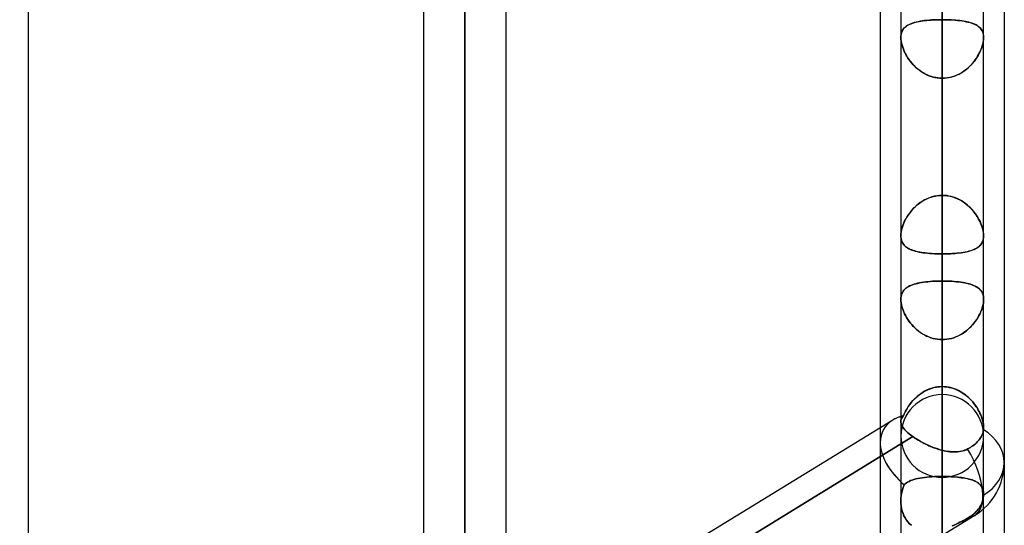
# Model space of a CAD drawing. Header units: millimetres. Extents: x -81 to 97, y -215 to 215.
# Tile 15 of 74: x 26 to 44, y -107 to -97. Entities that reach past the tile are written whole.
import ezdxf

# ---------------------------------------------------------------- set-up
doc = ezdxf.new("R2010")
doc.units = ezdxf.units.MM
doc.layers.add('MAIN-1', color=7, linetype='Continuous')
doc.layers.add('MAIN-2', color=7, linetype='Continuous')

msp = doc.modelspace()

# ---------------------------------------------------------------- linework, layer by layer
at = {"layer": 'MAIN-1'}
for p, q in [((26.019, -115.406), (26.019, 0)), ((33.294, 0), (33.294, -110.045)), ((34.819, -110.012), (34.819, 0)), ((42.094, 0), (42.094, -104.652)), ((43.619, -104.762), (43.619, 0)), ((34.056, -110.578), (34.056, 0)), ((42.856, -105.183), (42.856, 0)), ((44, -54.941), (44, -105.408)), ((41.713, -55.311), (41.713, -104.767)), ((43.619, -101.229), (43.619, -101.23)), ((43.619, -101.23), (43.619, -101.232)), ((43.619, -101.232), (43.619, -101.233)), ((43.619, -101.233), (43.619, -101.234)), ((43.619, -101.234), (43.619, -101.235)), ((43.619, -101.235), (43.619, -101.236)), ((41.944, -104.625), (34.819, -108.991)), ((42.095, -104.669), (42.094, -104.648)), ((42.099, -104.689), (42.095, -104.669)), ((42.106, -104.711), (42.099, -104.689)), ((42.117, -104.733), (42.106, -104.711)), ((42.131, -104.755), (42.117, -104.733)), ((42.148, -104.779), (42.131, -104.755)), ((42.168, -104.803), (42.148, -104.779)), ((42.191, -104.828), (42.168, -104.803)), ((42.218, -104.853), (42.191, -104.828)), ((42.248, -104.879), (42.218, -104.853)), ((42.28, -104.904), (42.248, -104.879)), ((43.602, -104.869), (43.594, -104.891)), ((43.608, -104.847), (43.602, -104.869)), ((43.613, -104.825), (43.608, -104.847)), ((43.616, -104.803), (43.613, -104.825)), ((43.617, -104.797), (43.616, -104.803)), ((43.618, -104.79), (43.617, -104.797)), ((43.619, -104.776), (43.618, -104.783)), ((43.618, -104.783), (43.618, -104.79)), ((43.619, -104.762), (43.619, -104.769)), ((43.619, -104.769), (43.619, -104.776)), ((42.315, -104.93), (34.819, -109.523)), ((42.315, -104.93), (42.28, -104.904)), ((42.347, -104.952), (42.315, -104.93)), ((42.381, -104.974), (42.347, -104.952)), ((42.416, -104.996), (42.381, -104.974)), ((42.452, -105.017), (42.416, -104.996)), ((42.49, -105.038), (42.452, -105.017)), ((42.528, -105.058), (42.49, -105.038)), ((42.567, -105.077), (42.528, -105.058)), ((43.483, -105.049), (43.463, -105.067)), ((43.502, -105.03), (43.483, -105.049)), ((43.519, -105.011), (43.502, -105.03)), ((43.535, -104.991), (43.519, -105.011)), ((43.55, -104.972), (43.535, -104.991)), ((43.562, -104.953), (43.55, -104.972)), ((43.574, -104.933), (43.562, -104.953)), ((43.584, -104.912), (43.574, -104.933)), ((43.594, -104.891), (43.584, -104.912)), ((42.607, -105.096), (42.567, -105.077)), ((42.648, -105.113), (42.607, -105.096)), ((42.689, -105.13), (42.648, -105.113)), ((42.731, -105.145), (42.689, -105.13)), ((42.773, -105.159), (42.731, -105.145)), ((42.814, -105.172), (42.773, -105.159)), ((42.856, -105.183), (42.814, -105.172)), ((42.889, -105.191), (42.856, -105.183)), ((42.922, -105.198), (42.889, -105.191)), ((42.955, -105.204), (42.922, -105.198)), ((42.988, -105.208), (42.955, -105.204)), ((43.02, -105.211), (42.988, -105.208)), ((43.053, -105.213), (43.02, -105.211)), ((43.085, -105.214), (43.053, -105.213)), ((43.117, -105.212), (43.085, -105.214)), ((43.148, -105.21), (43.117, -105.212)), ((43.179, -105.206), (43.148, -105.21)), ((43.209, -105.2), (43.179, -105.206)), ((43.239, -105.192), (43.209, -105.2)), ((43.268, -105.183), (43.239, -105.192)), ((43.297, -105.172), (43.268, -105.183)), ((43.325, -105.159), (43.297, -105.172)), ((43.351, -105.145), (43.325, -105.159)), ((43.375, -105.13), (43.351, -105.145)), ((43.398, -105.116), (43.375, -105.13)), ((43.42, -105.101), (43.398, -105.116)), ((43.442, -105.084), (43.42, -105.101)), ((43.463, -105.067), (43.442, -105.084)), ((44, -105.408), (44, -110.26)), ((43.619, -109.642), (43.619, -106.26)), ((43.454, -106.383), (25.854, -117.166))]:
    msp.add_line(p, q, dxfattribs=at)
msp.add_arc((42.856, -105.408), 1.144, 301.4949, 0, dxfattribs=at)
for major_axis, ratio, start_param, end_param in [((-1.084, 0.607), 0.598803, -0.517481, -0.325672), ((-1.144, 0), 0.707107, 3.141593, 3.985451), ((-1.084, 0.607), 0.598803, 0.323517, 0.331177), ((0.598, -0.975), 0.463048, 0, 1.542331)]:
    msp.add_ellipse((42.856, -105.408), major_axis=major_axis, ratio=ratio, start_param=start_param, end_param=end_param, dxfattribs=at)
at = {"layer": 'MAIN-2'}
for p, q in [((34.056, 0), (34.056, -109.539)), ((34.056, 0), (34.056, -110.578)), ((42.856, 0), (42.856, -104.011)), ((42.856, 0), (42.856, -105.183)), ((34.056, -109.539), (34.056, 0)), ((42.856, -104.011), (42.856, 0)), ((42.856, -104.157), (42.856, -76.814)), ((42.856, -77.894), (42.856, -105.683)), ((42.856, -116.052), (42.856, -85.233)), ((42.856, -86.312), (42.856, -117.578)), ((42.856, -100.488), (42.856, -93.154)), ((42.856, -93.154), (42.856, -100.488)), ((42.856, -127.948), (42.856, -93.65)), ((42.856, -94.729), (42.856, -129.472)), ((42.856, -94.729), (42.856, -102.066)), ((42.856, -102.066), (42.856, -94.729)), ((42.856, -104.011), (42.856, -96.675)), ((42.856, -96.675), (42.856, -104.011)), ((42.572, -97.266), (42.61, -97.262)), ((42.62, -97.262), (42.576, -97.266)), ((42.61, -97.262), (42.65, -97.259)), ((42.666, -97.258), (42.62, -97.262)), ((42.65, -97.259), (42.69, -97.257)), ((42.713, -97.256), (42.666, -97.258)), ((42.69, -97.257), (42.731, -97.255)), ((42.76, -97.254), (42.713, -97.256)), ((42.731, -97.255), (42.772, -97.254)), ((42.808, -97.253), (42.76, -97.254)), ((42.772, -97.254), (42.814, -97.253)), ((42.856, -97.253), (42.808, -97.253)), ((42.814, -97.253), (42.856, -97.253)), ((42.856, -97.253), (42.904, -97.253)), ((42.856, -100.488), (42.856, -97.253)), ((42.899, -97.253), (42.856, -97.253)), ((42.856, -97.253), (42.856, -100.488)), ((42.94, -97.254), (42.899, -97.253)), ((42.904, -97.253), (42.952, -97.254)), ((42.982, -97.255), (42.94, -97.254)), ((42.952, -97.254), (43, -97.256)), ((43.023, -97.257), (42.982, -97.255)), ((43, -97.256), (43.046, -97.258)), ((43.063, -97.259), (43.023, -97.257)), ((43.046, -97.258), (43.092, -97.262)), ((43.102, -97.262), (43.063, -97.259)), ((43.092, -97.262), (43.137, -97.266)), ((43.141, -97.266), (43.102, -97.262)), ((42.128, -97.444), (42.116, -97.467)), ((42.119, -97.46), (42.13, -97.44)), ((42.143, -97.422), (42.128, -97.444)), ((42.13, -97.44), (42.143, -97.422)), ((42.16, -97.402), (42.143, -97.422)), ((42.143, -97.422), (42.157, -97.405)), ((42.157, -97.405), (42.174, -97.389)), ((42.179, -97.385), (42.16, -97.402)), ((42.174, -97.389), (42.192, -97.375)), ((42.2, -97.368), (42.179, -97.385)), ((42.192, -97.375), (42.211, -97.361)), ((42.224, -97.354), (42.2, -97.368)), ((42.211, -97.361), (42.233, -97.349)), ((42.25, -97.34), (42.224, -97.354)), ((42.233, -97.349), (42.256, -97.337)), ((42.278, -97.328), (42.25, -97.34)), ((42.256, -97.337), (42.281, -97.327)), ((42.308, -97.317), (42.278, -97.328)), ((42.281, -97.327), (42.307, -97.317)), ((42.307, -97.317), (42.335, -97.308)), ((42.341, -97.306), (42.308, -97.317)), ((42.335, -97.308), (42.365, -97.3)), ((42.375, -97.297), (42.341, -97.306)), ((42.365, -97.3), (42.396, -97.293)), ((42.412, -97.289), (42.375, -97.297)), ((42.396, -97.293), (42.429, -97.286)), ((42.451, -97.282), (42.412, -97.289)), ((42.429, -97.286), (42.463, -97.28)), ((42.491, -97.276), (42.451, -97.282)), ((42.463, -97.28), (42.498, -97.275)), ((42.532, -97.27), (42.491, -97.276)), ((42.498, -97.275), (42.534, -97.27)), ((42.576, -97.266), (42.532, -97.27)), ((42.534, -97.27), (42.572, -97.266)), ((43.137, -97.266), (43.18, -97.27)), ((43.178, -97.27), (43.141, -97.266)), ((43.215, -97.275), (43.178, -97.27)), ((43.18, -97.27), (43.222, -97.276)), ((43.25, -97.28), (43.215, -97.275)), ((43.222, -97.276), (43.262, -97.282)), ((43.284, -97.286), (43.25, -97.28)), ((43.262, -97.282), (43.3, -97.289)), ((43.316, -97.293), (43.284, -97.286)), ((43.3, -97.289), (43.337, -97.297)), ((43.347, -97.3), (43.316, -97.293)), ((43.337, -97.297), (43.372, -97.306)), ((43.377, -97.308), (43.347, -97.3)), ((43.372, -97.306), (43.404, -97.317)), ((43.405, -97.317), (43.377, -97.308)), ((43.404, -97.317), (43.434, -97.328)), ((43.432, -97.327), (43.405, -97.317)), ((43.457, -97.337), (43.432, -97.327)), ((43.434, -97.328), (43.463, -97.34)), ((43.48, -97.349), (43.457, -97.337)), ((43.463, -97.34), (43.488, -97.354)), ((43.501, -97.361), (43.48, -97.349)), ((43.488, -97.354), (43.512, -97.368)), ((43.521, -97.375), (43.501, -97.361)), ((43.512, -97.368), (43.533, -97.385)), ((43.539, -97.389), (43.521, -97.375)), ((43.533, -97.385), (43.553, -97.402)), ((43.555, -97.405), (43.539, -97.389)), ((43.553, -97.402), (43.57, -97.422)), ((43.57, -97.422), (43.555, -97.405)), ((43.57, -97.422), (43.584, -97.444)), ((43.582, -97.44), (43.57, -97.422)), ((43.593, -97.46), (43.582, -97.44)), ((43.584, -97.444), (43.597, -97.467)), ((42.095, -97.551), (42.094, -97.582)), ((42.094, -97.582), (42.095, -97.555)), ((42.095, -97.61), (42.094, -97.582)), ((42.094, -97.582), (42.095, -97.615)), ((42.099, -97.521), (42.095, -97.551)), ((42.095, -97.555), (42.098, -97.529)), ((42.098, -97.64), (42.095, -97.61)), ((42.095, -97.615), (42.099, -97.649)), ((42.098, -97.529), (42.103, -97.505)), ((42.106, -97.493), (42.099, -97.521)), ((42.103, -97.505), (42.11, -97.482)), ((42.116, -97.467), (42.106, -97.493)), ((42.11, -97.482), (42.119, -97.46)), ((43.602, -97.482), (43.593, -97.46)), ((43.597, -97.467), (43.606, -97.493)), ((43.61, -97.505), (43.602, -97.482)), ((43.606, -97.493), (43.613, -97.521)), ((43.615, -97.529), (43.61, -97.505)), ((43.613, -97.521), (43.617, -97.551)), ((43.617, -97.615), (43.613, -97.649)), ((43.618, -97.555), (43.615, -97.529)), ((43.615, -97.64), (43.618, -97.61)), ((43.617, -97.551), (43.619, -97.582)), ((43.619, -97.582), (43.617, -97.615)), ((43.619, -97.582), (43.618, -97.555)), ((43.618, -97.61), (43.619, -97.582)), ((42.103, -97.67), (42.098, -97.64)), ((42.099, -97.649), (42.106, -97.685)), ((42.109, -97.701), (42.103, -97.67)), ((42.106, -97.685), (42.115, -97.722)), ((42.118, -97.733), (42.109, -97.701)), ((42.115, -97.722), (42.127, -97.759)), ((42.129, -97.765), (42.118, -97.733)), ((42.127, -97.759), (42.141, -97.797)), ((42.141, -97.798), (42.129, -97.765)), ((42.141, -97.797), (42.157, -97.835)), ((42.155, -97.83), (42.141, -97.798)), ((43.572, -97.797), (43.556, -97.835)), ((43.558, -97.83), (43.572, -97.798)), ((43.586, -97.759), (43.572, -97.797)), ((43.572, -97.798), (43.584, -97.765)), ((43.584, -97.765), (43.594, -97.733)), ((43.598, -97.722), (43.586, -97.759)), ((43.594, -97.733), (43.603, -97.701)), ((43.607, -97.685), (43.598, -97.722)), ((43.603, -97.701), (43.61, -97.67)), ((43.613, -97.649), (43.607, -97.685)), ((43.61, -97.67), (43.615, -97.64)), ((42.17, -97.863), (42.155, -97.83)), ((42.157, -97.835), (42.175, -97.873)), ((42.187, -97.895), (42.17, -97.863)), ((42.175, -97.873), (42.196, -97.911)), ((42.205, -97.927), (42.187, -97.895)), ((42.196, -97.911), (42.218, -97.948)), ((42.225, -97.959), (42.205, -97.927)), ((42.218, -97.948), (42.243, -97.984)), ((42.247, -97.99), (42.225, -97.959)), ((42.243, -97.984), (42.27, -98.02)), ((43.469, -97.984), (43.443, -98.02)), ((43.465, -97.99), (43.487, -97.959)), ((43.494, -97.948), (43.469, -97.984)), ((43.487, -97.959), (43.507, -97.927)), ((43.517, -97.911), (43.494, -97.948)), ((43.507, -97.927), (43.526, -97.895)), ((43.537, -97.873), (43.517, -97.911)), ((43.526, -97.895), (43.543, -97.863)), ((43.556, -97.835), (43.537, -97.873)), ((43.543, -97.863), (43.558, -97.83)), ((42.27, -98.021), (42.247, -97.99)), ((42.27, -98.02), (42.298, -98.055)), ((42.295, -98.051), (42.27, -98.021)), ((42.321, -98.081), (42.295, -98.051)), ((42.298, -98.055), (42.328, -98.088)), ((42.349, -98.109), (42.321, -98.081)), ((42.328, -98.088), (42.36, -98.12)), ((42.378, -98.137), (42.349, -98.109)), ((42.36, -98.12), (42.394, -98.151)), ((42.409, -98.163), (42.378, -98.137)), ((42.394, -98.151), (42.429, -98.179)), ((42.441, -98.188), (42.409, -98.163)), ((43.272, -98.188), (43.303, -98.163)), ((43.319, -98.151), (43.283, -98.179)), ((43.303, -98.163), (43.334, -98.137)), ((43.352, -98.12), (43.319, -98.151)), ((43.334, -98.137), (43.363, -98.109)), ((43.384, -98.088), (43.352, -98.12)), ((43.363, -98.109), (43.391, -98.081)), ((43.415, -98.055), (43.384, -98.088)), ((43.391, -98.081), (43.417, -98.051)), ((43.443, -98.02), (43.415, -98.055)), ((43.417, -98.051), (43.442, -98.021)), ((43.442, -98.021), (43.465, -97.99)), ((42.429, -98.179), (42.466, -98.206)), ((42.474, -98.211), (42.441, -98.188)), ((42.466, -98.206), (42.505, -98.231)), ((42.509, -98.233), (42.474, -98.211)), ((42.505, -98.231), (42.545, -98.253)), ((42.544, -98.253), (42.509, -98.233)), ((42.581, -98.271), (42.544, -98.253)), ((42.545, -98.253), (42.587, -98.273)), ((42.618, -98.286), (42.581, -98.271)), ((42.587, -98.273), (42.629, -98.291)), ((42.657, -98.3), (42.618, -98.286)), ((42.629, -98.291), (42.673, -98.305)), ((42.696, -98.311), (42.657, -98.3)), ((42.673, -98.305), (42.718, -98.316)), ((42.735, -98.32), (42.696, -98.311)), ((42.718, -98.316), (42.764, -98.325)), ((42.775, -98.326), (42.735, -98.32)), ((42.764, -98.325), (42.81, -98.33)), ((42.816, -98.33), (42.775, -98.326)), ((42.81, -98.33), (42.856, -98.331)), ((42.856, -98.331), (42.816, -98.33)), ((42.903, -98.33), (42.856, -98.331)), ((42.856, -98.331), (42.897, -98.33)), ((42.856, -98.331), (42.856, -101.566)), ((42.856, -101.566), (42.856, -98.331)), ((42.856, -98.331), (42.856, -105.665)), ((42.856, -105.665), (42.856, -98.331)), ((42.897, -98.33), (42.937, -98.326)), ((42.949, -98.325), (42.903, -98.33)), ((42.937, -98.326), (42.977, -98.32)), ((42.994, -98.316), (42.949, -98.325)), ((42.977, -98.32), (43.017, -98.311)), ((43.039, -98.305), (42.994, -98.316)), ((43.017, -98.311), (43.056, -98.3)), ((43.083, -98.291), (43.039, -98.305)), ((43.056, -98.3), (43.094, -98.286)), ((43.126, -98.273), (43.083, -98.291)), ((43.094, -98.286), (43.132, -98.271)), ((43.167, -98.253), (43.126, -98.273)), ((43.132, -98.271), (43.169, -98.253)), ((43.208, -98.231), (43.167, -98.253)), ((43.169, -98.253), (43.204, -98.233)), ((43.204, -98.233), (43.238, -98.211)), ((43.246, -98.206), (43.208, -98.231)), ((43.238, -98.211), (43.272, -98.188)), ((43.283, -98.179), (43.246, -98.206)), ((42.61, -100.535), (42.65, -100.521)), ((42.666, -100.516), (42.62, -100.531)), ((42.65, -100.521), (42.69, -100.509)), ((42.713, -100.504), (42.666, -100.516)), ((42.69, -100.509), (42.731, -100.5)), ((42.76, -100.495), (42.713, -100.504)), ((42.731, -100.5), (42.772, -100.493)), ((42.808, -100.49), (42.76, -100.495)), ((42.772, -100.493), (42.814, -100.489)), ((42.856, -100.488), (42.808, -100.49)), ((42.814, -100.489), (42.856, -100.488)), ((42.899, -100.489), (42.856, -100.488)), ((42.856, -100.488), (42.904, -100.49)), ((42.94, -100.493), (42.899, -100.489)), ((42.904, -100.49), (42.952, -100.495)), ((42.982, -100.5), (42.94, -100.493)), ((42.952, -100.495), (43, -100.504)), ((43.023, -100.509), (42.982, -100.5)), ((43, -100.504), (43.046, -100.516)), ((43.063, -100.521), (43.023, -100.509)), ((43.046, -100.516), (43.092, -100.531)), ((43.102, -100.535), (43.063, -100.521)), ((42.335, -100.72), (42.365, -100.692)), ((42.375, -100.682), (42.341, -100.715)), ((42.365, -100.692), (42.396, -100.664)), ((42.412, -100.651), (42.375, -100.682)), ((42.396, -100.664), (42.429, -100.638)), ((42.451, -100.622), (42.412, -100.651)), ((42.429, -100.638), (42.463, -100.614)), ((42.491, -100.596), (42.451, -100.622)), ((42.463, -100.614), (42.498, -100.591)), ((42.532, -100.571), (42.491, -100.596)), ((42.498, -100.591), (42.534, -100.571)), ((42.576, -100.55), (42.532, -100.571)), ((42.534, -100.571), (42.572, -100.552)), ((42.572, -100.552), (42.61, -100.535)), ((42.62, -100.531), (42.576, -100.55)), ((43.092, -100.531), (43.137, -100.55)), ((43.141, -100.552), (43.102, -100.535)), ((43.137, -100.55), (43.18, -100.571)), ((43.178, -100.571), (43.141, -100.552)), ((43.215, -100.591), (43.178, -100.571)), ((43.18, -100.571), (43.222, -100.596)), ((43.25, -100.614), (43.215, -100.591)), ((43.222, -100.596), (43.262, -100.622)), ((43.284, -100.638), (43.25, -100.614)), ((43.262, -100.622), (43.3, -100.651)), ((43.316, -100.664), (43.284, -100.638)), ((43.3, -100.651), (43.337, -100.682)), ((43.347, -100.692), (43.316, -100.664)), ((43.337, -100.682), (43.372, -100.715)), ((43.377, -100.72), (43.347, -100.692)), ((42.192, -100.911), (42.211, -100.878)), ((42.224, -100.858), (42.2, -100.896)), ((42.211, -100.878), (42.233, -100.845)), ((42.25, -100.821), (42.224, -100.858)), ((42.233, -100.845), (42.256, -100.813)), ((42.278, -100.785), (42.25, -100.821)), ((42.256, -100.813), (42.281, -100.781)), ((42.308, -100.749), (42.278, -100.785)), ((42.281, -100.781), (42.307, -100.75)), ((42.307, -100.75), (42.335, -100.72)), ((42.341, -100.715), (42.308, -100.749)), ((43.372, -100.715), (43.404, -100.749)), ((43.405, -100.75), (43.377, -100.72)), ((43.404, -100.749), (43.434, -100.785)), ((43.432, -100.781), (43.405, -100.75)), ((43.457, -100.813), (43.432, -100.781)), ((43.434, -100.785), (43.463, -100.821)), ((43.48, -100.845), (43.457, -100.813)), ((43.463, -100.821), (43.488, -100.858)), ((43.501, -100.878), (43.48, -100.845)), ((43.488, -100.858), (43.512, -100.896)), ((43.521, -100.911), (43.501, -100.878)), ((42.128, -101.049), (42.116, -101.087)), ((42.119, -101.076), (42.13, -101.043)), ((42.143, -101.01), (42.128, -101.049)), ((42.13, -101.043), (42.143, -101.01)), ((42.16, -100.972), (42.143, -101.01)), ((42.143, -101.01), (42.157, -100.977)), ((42.157, -100.977), (42.174, -100.944)), ((42.179, -100.934), (42.16, -100.972)), ((42.174, -100.944), (42.192, -100.911)), ((42.2, -100.896), (42.179, -100.934)), ((43.512, -100.896), (43.533, -100.934)), ((43.539, -100.944), (43.521, -100.911)), ((43.533, -100.934), (43.553, -100.972)), ((43.555, -100.977), (43.539, -100.944)), ((43.553, -100.972), (43.57, -101.01)), ((43.57, -101.01), (43.555, -100.977)), ((43.582, -101.043), (43.57, -101.01)), ((43.57, -101.01), (43.584, -101.049)), ((43.593, -101.076), (43.582, -101.043)), ((43.584, -101.049), (43.597, -101.087)), ((42.095, -101.196), (42.094, -101.229)), ((42.094, -101.229), (42.095, -101.201)), ((42.094, -101.229), (42.095, -101.26)), ((42.095, -101.256), (42.094, -101.229)), ((42.099, -101.161), (42.095, -101.196)), ((42.095, -101.201), (42.098, -101.171)), ((42.098, -101.171), (42.103, -101.14)), ((42.106, -101.124), (42.099, -101.161)), ((42.103, -101.14), (42.11, -101.108)), ((42.116, -101.087), (42.106, -101.124)), ((42.11, -101.108), (42.119, -101.076)), ((43.602, -101.108), (43.593, -101.076)), ((43.597, -101.087), (43.606, -101.124)), ((43.61, -101.14), (43.602, -101.108)), ((43.606, -101.124), (43.613, -101.161)), ((43.615, -101.171), (43.61, -101.14)), ((43.613, -101.161), (43.617, -101.196)), ((43.618, -101.201), (43.615, -101.171)), ((43.617, -101.196), (43.619, -101.229)), ((43.619, -101.236), (43.617, -101.267)), ((43.619, -101.229), (43.618, -101.201)), ((43.618, -101.256), (43.619, -101.229)), ((42.098, -101.282), (42.095, -101.256)), ((42.095, -101.26), (42.099, -101.29)), ((42.103, -101.306), (42.098, -101.282)), ((42.099, -101.29), (42.106, -101.317)), ((42.109, -101.329), (42.103, -101.306)), ((42.106, -101.317), (42.115, -101.343)), ((42.118, -101.35), (42.109, -101.329)), ((42.115, -101.343), (42.127, -101.366)), ((42.129, -101.37), (42.118, -101.35)), ((42.127, -101.366), (42.141, -101.388)), ((42.141, -101.388), (42.129, -101.37)), ((42.141, -101.388), (42.157, -101.408)), ((42.155, -101.405), (42.141, -101.388)), ((42.17, -101.421), (42.155, -101.405)), ((42.157, -101.408), (42.175, -101.426)), ((42.187, -101.436), (42.17, -101.421)), ((42.175, -101.426), (42.196, -101.443)), ((42.205, -101.449), (42.187, -101.436)), ((43.507, -101.449), (43.526, -101.436)), ((43.534, -101.429), (43.513, -101.445)), ((43.526, -101.436), (43.543, -101.421)), ((43.553, -101.411), (43.534, -101.429)), ((43.543, -101.421), (43.558, -101.405)), ((43.569, -101.392), (43.553, -101.411)), ((43.558, -101.405), (43.572, -101.388)), ((43.584, -101.37), (43.569, -101.392)), ((43.572, -101.388), (43.584, -101.37)), ((43.596, -101.347), (43.584, -101.37)), ((43.584, -101.37), (43.594, -101.35)), ((43.594, -101.35), (43.603, -101.329)), ((43.605, -101.323), (43.596, -101.347)), ((43.603, -101.329), (43.61, -101.306)), ((43.612, -101.296), (43.605, -101.323)), ((43.61, -101.306), (43.615, -101.282)), ((43.617, -101.267), (43.612, -101.296)), ((43.615, -101.282), (43.618, -101.256)), ((42.196, -101.443), (42.218, -101.458)), ((42.225, -101.462), (42.205, -101.449)), ((42.218, -101.458), (42.243, -101.472)), ((42.247, -101.474), (42.225, -101.462)), ((42.243, -101.472), (42.27, -101.484)), ((42.27, -101.484), (42.247, -101.474)), ((42.27, -101.484), (42.298, -101.496)), ((42.295, -101.494), (42.27, -101.484)), ((42.321, -101.504), (42.295, -101.494)), ((42.298, -101.496), (42.328, -101.506)), ((42.349, -101.512), (42.321, -101.504)), ((42.328, -101.506), (42.36, -101.515)), ((42.378, -101.52), (42.349, -101.512)), ((42.36, -101.515), (42.394, -101.524)), ((42.409, -101.527), (42.378, -101.52)), ((42.394, -101.524), (42.429, -101.531)), ((42.441, -101.534), (42.409, -101.527)), ((42.429, -101.531), (42.466, -101.538)), ((42.474, -101.539), (42.441, -101.534)), ((42.466, -101.538), (42.505, -101.544)), ((42.509, -101.545), (42.474, -101.539)), ((42.505, -101.544), (42.545, -101.549)), ((42.544, -101.549), (42.509, -101.545)), ((42.581, -101.553), (42.544, -101.549)), ((42.545, -101.549), (42.587, -101.554)), ((42.618, -101.557), (42.581, -101.553)), ((42.587, -101.554), (42.629, -101.558)), ((42.657, -101.56), (42.618, -101.557)), ((42.629, -101.558), (42.673, -101.561)), ((42.696, -101.562), (42.657, -101.56)), ((42.673, -101.561), (42.718, -101.563)), ((42.735, -101.564), (42.696, -101.562)), ((42.718, -101.563), (42.764, -101.565)), ((42.775, -101.565), (42.735, -101.564)), ((42.764, -101.565), (42.81, -101.566)), ((42.816, -101.566), (42.775, -101.565)), ((42.81, -101.566), (42.856, -101.566)), ((42.856, -101.566), (42.816, -101.566)), ((42.856, -101.566), (42.897, -101.566)), ((42.902, -101.566), (42.856, -101.566)), ((42.856, -108.9), (42.856, -101.566)), ((42.856, -101.566), (42.856, -108.9)), ((42.897, -101.566), (42.937, -101.565)), ((42.948, -101.565), (42.902, -101.566)), ((42.937, -101.565), (42.977, -101.564)), ((42.993, -101.563), (42.948, -101.565)), ((42.977, -101.564), (43.017, -101.562)), ((43.038, -101.561), (42.993, -101.563)), ((43.017, -101.562), (43.056, -101.56)), ((43.081, -101.558), (43.038, -101.561)), ((43.056, -101.56), (43.094, -101.557)), ((43.124, -101.554), (43.081, -101.558)), ((43.094, -101.557), (43.132, -101.553)), ((43.165, -101.55), (43.124, -101.554)), ((43.132, -101.553), (43.169, -101.549)), ((43.205, -101.545), (43.165, -101.55)), ((43.169, -101.549), (43.204, -101.545)), ((43.204, -101.545), (43.238, -101.539)), ((43.243, -101.539), (43.205, -101.545)), ((43.238, -101.539), (43.272, -101.534)), ((43.28, -101.532), (43.243, -101.539)), ((43.272, -101.534), (43.303, -101.527)), ((43.315, -101.525), (43.28, -101.532)), ((43.303, -101.527), (43.334, -101.52)), ((43.349, -101.516), (43.315, -101.525)), ((43.334, -101.52), (43.363, -101.512)), ((43.381, -101.507), (43.349, -101.516)), ((43.363, -101.512), (43.391, -101.504)), ((43.411, -101.497), (43.381, -101.507)), ((43.391, -101.504), (43.417, -101.494)), ((43.439, -101.486), (43.411, -101.497)), ((43.417, -101.494), (43.442, -101.484)), ((43.466, -101.473), (43.439, -101.486)), ((43.442, -101.484), (43.465, -101.474)), ((43.465, -101.474), (43.487, -101.462)), ((43.491, -101.46), (43.466, -101.473)), ((43.487, -101.462), (43.507, -101.449)), ((43.513, -101.445), (43.491, -101.46)), ((42.228, -102.171), (42.252, -102.158)), ((42.254, -102.157), (42.229, -102.17)), ((42.252, -102.158), (42.278, -102.146)), ((42.28, -102.145), (42.254, -102.157)), ((42.278, -102.146), (42.306, -102.135)), ((42.308, -102.134), (42.28, -102.145)), ((42.306, -102.135), (42.336, -102.125)), ((42.338, -102.124), (42.308, -102.134)), ((42.336, -102.125), (42.368, -102.116)), ((42.37, -102.115), (42.338, -102.124)), ((42.368, -102.116), (42.402, -102.108)), ((42.403, -102.107), (42.37, -102.115)), ((42.402, -102.108), (42.437, -102.1)), ((42.438, -102.1), (42.403, -102.107)), ((42.437, -102.1), (42.473, -102.093)), ((42.475, -102.093), (42.438, -102.1)), ((42.473, -102.093), (42.511, -102.088)), ((42.513, -102.087), (42.475, -102.093)), ((42.511, -102.088), (42.551, -102.082)), ((42.553, -102.082), (42.513, -102.087)), ((42.551, -102.082), (42.592, -102.078)), ((42.594, -102.078), (42.553, -102.082)), ((42.592, -102.078), (42.634, -102.074)), ((42.636, -102.074), (42.594, -102.078)), ((42.634, -102.074), (42.677, -102.071)), ((42.679, -102.071), (42.636, -102.074)), ((42.677, -102.071), (42.721, -102.069)), ((42.722, -102.069), (42.679, -102.071)), ((42.721, -102.069), (42.766, -102.067)), ((42.766, -102.067), (42.722, -102.069)), ((42.766, -102.067), (42.811, -102.066)), ((42.811, -102.066), (42.766, -102.067)), ((42.811, -102.066), (42.856, -102.066)), ((42.856, -102.066), (42.811, -102.066)), ((42.902, -102.066), (42.856, -102.066)), ((42.856, -102.066), (42.901, -102.066)), ((42.856, -139.843), (42.856, -102.066)), ((42.901, -102.066), (42.946, -102.067)), ((42.947, -102.067), (42.902, -102.066)), ((42.946, -102.067), (42.99, -102.069)), ((42.991, -102.069), (42.947, -102.067)), ((42.99, -102.069), (43.034, -102.071)), ((43.035, -102.071), (42.991, -102.069)), ((43.034, -102.071), (43.077, -102.074)), ((43.078, -102.074), (43.035, -102.071)), ((43.077, -102.074), (43.119, -102.078)), ((43.12, -102.078), (43.078, -102.074)), ((43.119, -102.078), (43.16, -102.082)), ((43.161, -102.082), (43.12, -102.078)), ((43.16, -102.082), (43.199, -102.087)), ((43.201, -102.088), (43.161, -102.082)), ((43.199, -102.087), (43.237, -102.093)), ((43.239, -102.093), (43.201, -102.088)), ((43.237, -102.093), (43.274, -102.1)), ((43.276, -102.1), (43.239, -102.093)), ((43.274, -102.1), (43.309, -102.107)), ((43.311, -102.108), (43.276, -102.1)), ((43.309, -102.107), (43.343, -102.115)), ((43.344, -102.116), (43.311, -102.108)), ((43.343, -102.115), (43.375, -102.124)), ((43.376, -102.125), (43.344, -102.116)), ((43.375, -102.124), (43.405, -102.134)), ((43.406, -102.135), (43.376, -102.125)), ((43.405, -102.134), (43.433, -102.145)), ((43.434, -102.146), (43.406, -102.135)), ((43.433, -102.145), (43.459, -102.157)), ((43.461, -102.158), (43.434, -102.146)), ((43.459, -102.157), (43.483, -102.17)), ((43.485, -102.171), (43.461, -102.158)), ((42.098, -102.349), (42.104, -102.322)), ((42.105, -102.321), (42.099, -102.348)), ((42.104, -102.322), (42.113, -102.298)), ((42.113, -102.297), (42.105, -102.321)), ((42.124, -102.274), (42.113, -102.297)), ((42.113, -102.298), (42.123, -102.275)), ((42.123, -102.275), (42.136, -102.254)), ((42.136, -102.253), (42.124, -102.274)), ((42.151, -102.233), (42.136, -102.253)), ((42.136, -102.254), (42.15, -102.235)), ((42.15, -102.235), (42.167, -102.217)), ((42.168, -102.215), (42.151, -102.233)), ((42.167, -102.217), (42.185, -102.2)), ((42.187, -102.199), (42.168, -102.215)), ((42.185, -102.2), (42.205, -102.185)), ((42.207, -102.184), (42.187, -102.199)), ((42.205, -102.185), (42.228, -102.171)), ((42.229, -102.17), (42.207, -102.184)), ((43.483, -102.17), (43.506, -102.184)), ((43.507, -102.185), (43.485, -102.171)), ((43.506, -102.184), (43.526, -102.199)), ((43.528, -102.2), (43.507, -102.185)), ((43.526, -102.199), (43.545, -102.215)), ((43.546, -102.217), (43.528, -102.2)), ((43.545, -102.215), (43.561, -102.233)), ((43.562, -102.235), (43.546, -102.217)), ((43.561, -102.233), (43.576, -102.253)), ((43.577, -102.254), (43.562, -102.235)), ((43.576, -102.253), (43.589, -102.274)), ((43.589, -102.275), (43.577, -102.254)), ((43.589, -102.274), (43.599, -102.297)), ((43.6, -102.298), (43.589, -102.275)), ((43.599, -102.297), (43.608, -102.321)), ((43.608, -102.322), (43.6, -102.298)), ((43.608, -102.321), (43.614, -102.348)), ((43.614, -102.349), (43.608, -102.322)), ((42.094, -102.406), (42.095, -102.376)), ((42.095, -102.376), (42.094, -102.406)), ((42.095, -102.435), (42.094, -102.406)), ((42.094, -102.406), (42.095, -102.436)), ((42.099, -102.348), (42.095, -102.376)), ((42.095, -102.376), (42.098, -102.349)), ((42.098, -102.466), (42.095, -102.435)), ((42.095, -102.436), (42.098, -102.467)), ((42.104, -102.499), (42.098, -102.466)), ((42.098, -102.467), (42.104, -102.5)), ((42.112, -102.532), (42.104, -102.499)), ((42.104, -102.5), (42.112, -102.534)), ((43.608, -102.5), (43.6, -102.534)), ((43.601, -102.532), (43.609, -102.499)), ((43.614, -102.467), (43.608, -102.5)), ((43.609, -102.499), (43.614, -102.466)), ((43.614, -102.348), (43.618, -102.376)), ((43.618, -102.376), (43.614, -102.349)), ((43.614, -102.466), (43.618, -102.435)), ((43.618, -102.436), (43.614, -102.467)), ((43.619, -102.406), (43.618, -102.376)), ((43.618, -102.376), (43.619, -102.406)), ((43.618, -102.435), (43.619, -102.406)), ((43.619, -102.406), (43.618, -102.436)), ((42.121, -102.566), (42.112, -102.532)), ((42.112, -102.534), (42.122, -102.569)), ((42.133, -102.6), (42.121, -102.566)), ((42.122, -102.569), (42.134, -102.603)), ((42.147, -102.634), (42.133, -102.6)), ((42.134, -102.603), (42.149, -102.638)), ((42.163, -102.669), (42.147, -102.634)), ((42.149, -102.638), (42.165, -102.673)), ((42.18, -102.703), (42.163, -102.669)), ((42.165, -102.673), (42.183, -102.708)), ((42.199, -102.737), (42.18, -102.703)), ((43.513, -102.737), (43.532, -102.703)), ((43.548, -102.673), (43.53, -102.708)), ((43.532, -102.703), (43.55, -102.669)), ((43.564, -102.638), (43.548, -102.673)), ((43.55, -102.669), (43.566, -102.634)), ((43.578, -102.603), (43.564, -102.638)), ((43.566, -102.634), (43.579, -102.6)), ((43.59, -102.569), (43.578, -102.603)), ((43.579, -102.6), (43.591, -102.566)), ((43.6, -102.534), (43.59, -102.569)), ((43.591, -102.566), (43.601, -102.532)), ((42.183, -102.708), (42.203, -102.743)), ((42.22, -102.771), (42.199, -102.737)), ((42.203, -102.743), (42.225, -102.777)), ((42.243, -102.804), (42.22, -102.771)), ((42.225, -102.777), (42.248, -102.811)), ((42.268, -102.837), (42.243, -102.804)), ((42.248, -102.811), (42.273, -102.843)), ((42.294, -102.869), (42.268, -102.837)), ((42.273, -102.843), (42.3, -102.875)), ((42.323, -102.9), (42.294, -102.869)), ((42.3, -102.875), (42.328, -102.906)), ((43.413, -102.875), (43.384, -102.906)), ((43.39, -102.9), (43.418, -102.869)), ((43.439, -102.843), (43.413, -102.875)), ((43.418, -102.869), (43.445, -102.837)), ((43.464, -102.811), (43.439, -102.843)), ((43.445, -102.837), (43.469, -102.804)), ((43.488, -102.777), (43.464, -102.811)), ((43.469, -102.804), (43.492, -102.771)), ((43.51, -102.743), (43.488, -102.777)), ((43.492, -102.771), (43.513, -102.737)), ((43.53, -102.708), (43.51, -102.743)), ((42.353, -102.93), (42.323, -102.9)), ((42.328, -102.906), (42.358, -102.935)), ((42.384, -102.959), (42.353, -102.93)), ((42.358, -102.935), (42.389, -102.963)), ((42.418, -102.987), (42.384, -102.959)), ((42.389, -102.963), (42.422, -102.99)), ((42.452, -103.012), (42.418, -102.987)), ((42.422, -102.99), (42.456, -103.015)), ((42.488, -103.036), (42.452, -103.012)), ((42.456, -103.015), (42.492, -103.038)), ((42.525, -103.058), (42.488, -103.036)), ((42.492, -103.038), (42.528, -103.059)), ((42.564, -103.077), (42.525, -103.058)), ((42.528, -103.059), (42.566, -103.079)), ((43.184, -103.059), (43.146, -103.079)), ((43.149, -103.077), (43.187, -103.058)), ((43.221, -103.038), (43.184, -103.059)), ((43.187, -103.058), (43.224, -103.036)), ((43.256, -103.015), (43.221, -103.038)), ((43.224, -103.036), (43.26, -103.012)), ((43.291, -102.99), (43.256, -103.015)), ((43.26, -103.012), (43.295, -102.987)), ((43.323, -102.963), (43.291, -102.99)), ((43.295, -102.987), (43.328, -102.959)), ((43.355, -102.935), (43.323, -102.963)), ((43.328, -102.959), (43.36, -102.93)), ((43.384, -102.906), (43.355, -102.935)), ((43.36, -102.93), (43.39, -102.9)), ((42.604, -103.095), (42.564, -103.077)), ((42.566, -103.079), (42.606, -103.096)), ((42.644, -103.11), (42.604, -103.095)), ((42.606, -103.096), (42.646, -103.11)), ((42.686, -103.122), (42.644, -103.11)), ((42.646, -103.11), (42.687, -103.122)), ((42.728, -103.132), (42.686, -103.122)), ((42.687, -103.122), (42.728, -103.132)), ((42.77, -103.139), (42.728, -103.132)), ((42.728, -103.132), (42.771, -103.139)), ((42.813, -103.143), (42.77, -103.139)), ((42.771, -103.139), (42.813, -103.143)), ((42.856, -103.145), (42.813, -103.143)), ((42.813, -103.143), (42.856, -103.145)), ((42.856, -103.145), (42.9, -103.143)), ((42.899, -103.143), (42.856, -103.145)), ((42.856, -103.145), (42.856, -141.368)), ((42.856, -103.145), (42.856, -110.481)), ((42.856, -110.481), (42.856, -103.145)), ((42.942, -103.139), (42.899, -103.143)), ((42.9, -103.143), (42.942, -103.139)), ((42.942, -103.139), (42.985, -103.132)), ((42.984, -103.132), (42.942, -103.139)), ((43.026, -103.122), (42.984, -103.132)), ((42.985, -103.132), (43.027, -103.122)), ((43.067, -103.11), (43.026, -103.122)), ((43.027, -103.122), (43.068, -103.11)), ((43.107, -103.096), (43.067, -103.11)), ((43.068, -103.11), (43.109, -103.095)), ((43.146, -103.079), (43.107, -103.096)), ((43.109, -103.095), (43.149, -103.077)), ((42.46, -104.141), (42.426, -104.166)), ((42.429, -104.164), (42.47, -104.134)), ((42.495, -104.118), (42.46, -104.141)), ((42.47, -104.134), (42.513, -104.107)), ((42.532, -104.096), (42.495, -104.118)), ((42.513, -104.107), (42.559, -104.082)), ((42.569, -104.077), (42.532, -104.096)), ((42.559, -104.082), (42.605, -104.061)), ((42.608, -104.06), (42.569, -104.077)), ((42.605, -104.061), (42.654, -104.043)), ((42.648, -104.045), (42.608, -104.06)), ((42.689, -104.033), (42.648, -104.045)), ((42.654, -104.043), (42.703, -104.029)), ((42.73, -104.023), (42.689, -104.033)), ((42.703, -104.029), (42.753, -104.019)), ((42.772, -104.016), (42.73, -104.023)), ((42.753, -104.019), (42.805, -104.013)), ((42.814, -104.012), (42.772, -104.016)), ((42.805, -104.013), (42.856, -104.011)), ((42.856, -104.011), (42.814, -104.012)), ((42.856, -104.011), (42.9, -104.012)), ((42.895, -104.012), (42.856, -104.011)), ((42.933, -104.015), (42.895, -104.012)), ((42.9, -104.012), (42.943, -104.017)), ((42.971, -104.021), (42.933, -104.015)), ((42.943, -104.017), (42.986, -104.024)), ((43.009, -104.029), (42.971, -104.021)), ((42.986, -104.024), (43.028, -104.034)), ((43.046, -104.039), (43.009, -104.029)), ((43.028, -104.034), (43.069, -104.047)), ((43.082, -104.051), (43.046, -104.039)), ((43.069, -104.047), (43.11, -104.062)), ((43.118, -104.066), (43.082, -104.051)), ((43.11, -104.062), (43.15, -104.08)), ((43.153, -104.082), (43.118, -104.066)), ((43.15, -104.08), (43.188, -104.101)), ((43.187, -104.1), (43.153, -104.082)), ((43.219, -104.119), (43.187, -104.1)), ((43.188, -104.101), (43.226, -104.123)), ((43.251, -104.14), (43.219, -104.119)), ((43.226, -104.123), (43.261, -104.147)), ((43.282, -104.163), (43.251, -104.14)), ((43.261, -104.147), (43.296, -104.174)), ((42.254, -104.344), (42.285, -104.305)), ((42.278, -104.313), (42.254, -104.345)), ((42.304, -104.281), (42.278, -104.313)), ((42.285, -104.305), (42.317, -104.267)), ((42.332, -104.251), (42.304, -104.281)), ((42.317, -104.267), (42.352, -104.231)), ((42.362, -104.221), (42.332, -104.251)), ((42.352, -104.231), (42.389, -104.196)), ((42.393, -104.193), (42.362, -104.221)), ((42.389, -104.196), (42.429, -104.164)), ((42.426, -104.166), (42.393, -104.193)), ((43.312, -104.187), (43.282, -104.163)), ((43.296, -104.174), (43.329, -104.201)), ((43.34, -104.212), (43.312, -104.187)), ((43.329, -104.201), (43.36, -104.231)), ((43.367, -104.238), (43.34, -104.212)), ((43.36, -104.231), (43.39, -104.261)), ((43.393, -104.265), (43.367, -104.238)), ((43.39, -104.261), (43.418, -104.293)), ((43.418, -104.293), (43.393, -104.265)), ((43.418, -104.293), (43.444, -104.326)), ((43.441, -104.322), (43.418, -104.293)), ((43.463, -104.351), (43.441, -104.322)), ((43.444, -104.326), (43.469, -104.359)), ((42.141, -104.545), (42.159, -104.505)), ((42.156, -104.511), (42.141, -104.545)), ((42.172, -104.477), (42.156, -104.511)), ((42.159, -104.505), (42.179, -104.464)), ((42.19, -104.444), (42.172, -104.477)), ((42.179, -104.464), (42.202, -104.424)), ((42.209, -104.411), (42.19, -104.444)), ((42.202, -104.424), (42.227, -104.383)), ((42.231, -104.377), (42.209, -104.411)), ((42.227, -104.383), (42.254, -104.344)), ((42.254, -104.345), (42.231, -104.377)), ((43.484, -104.381), (43.463, -104.351)), ((43.469, -104.359), (43.492, -104.392)), ((43.503, -104.41), (43.484, -104.381)), ((43.492, -104.392), (43.513, -104.427)), ((43.521, -104.441), (43.503, -104.41)), ((43.513, -104.427), (43.532, -104.461)), ((43.537, -104.471), (43.521, -104.441)), ((43.532, -104.461), (43.549, -104.495)), ((43.552, -104.501), (43.537, -104.471)), ((43.549, -104.495), (43.565, -104.53)), ((43.566, -104.532), (43.552, -104.501)), ((42.095, -104.631), (42.094, -104.65)), ((42.094, -104.648), (42.096, -104.631)), ((42.094, -104.65), (42.095, -104.67)), ((42.094, -104.652), (42.094, -106.117)), ((42.1, -104.614), (42.095, -104.631)), ((42.095, -104.67), (42.099, -104.69)), ((42.096, -104.631), (42.1, -104.613)), ((42.099, -104.69), (42.107, -104.711)), ((42.106, -104.596), (42.1, -104.614)), ((42.1, -104.613), (42.107, -104.596)), ((42.116, -104.579), (42.106, -104.596)), ((42.107, -104.596), (42.116, -104.579)), ((42.127, -104.562), (42.116, -104.579)), ((42.116, -104.579), (42.127, -104.562)), ((42.141, -104.545), (42.127, -104.562)), ((42.127, -104.562), (42.141, -104.545)), ((43.565, -104.53), (43.579, -104.565)), ((43.578, -104.562), (43.566, -104.532)), ((43.588, -104.592), (43.578, -104.562)), ((43.579, -104.565), (43.591, -104.6)), ((43.597, -104.622), (43.588, -104.592)), ((43.591, -104.6), (43.601, -104.634)), ((43.605, -104.651), (43.597, -104.622)), ((43.601, -104.634), (43.609, -104.668)), ((43.611, -104.68), (43.605, -104.651)), ((43.609, -104.668), (43.614, -104.7)), ((43.615, -104.709), (43.611, -104.68)), ((43.614, -104.7), (43.618, -104.732)), ((41.713, -104.767), (41.713, -105.038)), ((42.107, -104.711), (42.117, -104.733)), ((42.117, -104.733), (42.131, -104.756)), ((42.131, -104.756), (42.148, -104.779)), ((42.148, -104.779), (42.168, -104.803)), ((42.168, -104.803), (42.192, -104.828)), ((42.192, -104.828), (42.218, -104.853)), ((42.218, -104.853), (42.248, -104.879)), ((42.248, -104.879), (42.28, -104.904)), ((43.594, -104.891), (43.602, -104.869)), ((43.602, -104.869), (43.608, -104.847)), ((43.608, -104.847), (43.613, -104.825)), ((43.613, -104.825), (43.616, -104.803)), ((43.618, -104.736), (43.615, -104.709)), ((43.616, -104.803), (43.617, -104.796)), ((43.617, -104.796), (43.618, -104.79)), ((43.618, -104.732), (43.619, -104.762)), ((43.619, -104.762), (43.618, -104.736)), ((43.618, -104.783), (43.619, -104.776)), ((43.618, -104.79), (43.618, -104.783)), ((43.619, -104.769), (43.619, -104.762)), ((43.619, -105.995), (43.619, -104.762)), ((43.619, -104.776), (43.619, -104.769)), ((34.664, -109.618), (42.315, -104.93)), ((41.713, -105.038), (41.713, -107.45)), ((42.28, -104.904), (42.315, -104.93)), ((42.315, -104.93), (42.339, -104.947)), ((42.339, -104.947), (42.363, -104.963)), ((42.363, -104.963), (42.388, -104.979)), ((42.388, -104.979), (42.414, -104.995)), ((42.414, -104.995), (42.441, -105.011)), ((42.441, -105.011), (42.468, -105.026)), ((42.468, -105.026), (42.496, -105.041)), ((42.496, -105.041), (42.524, -105.056)), ((42.524, -105.056), (42.553, -105.07)), ((43.463, -105.067), (43.483, -105.049)), ((43.483, -105.049), (43.502, -105.03)), ((43.502, -105.03), (43.519, -105.011)), ((43.519, -105.011), (43.535, -104.991)), ((43.535, -104.991), (43.55, -104.972)), ((43.55, -104.972), (43.562, -104.953)), ((43.562, -104.953), (43.574, -104.933)), ((43.574, -104.933), (43.584, -104.912)), ((43.584, -104.912), (43.594, -104.891)), ((42.553, -105.07), (42.582, -105.084)), ((42.582, -105.084), (42.612, -105.098)), ((42.612, -105.098), (42.642, -105.111)), ((42.642, -105.111), (42.672, -105.123)), ((42.672, -105.123), (42.702, -105.135)), ((42.702, -105.135), (42.733, -105.146)), ((42.733, -105.146), (42.764, -105.157)), ((42.764, -105.157), (42.795, -105.166)), ((42.795, -105.166), (42.825, -105.175)), ((42.825, -105.175), (42.856, -105.183)), ((42.856, -105.183), (42.892, -105.192)), ((42.892, -105.192), (42.927, -105.199)), ((42.927, -105.199), (42.962, -105.205)), ((42.962, -105.205), (42.997, -105.209)), ((42.997, -105.209), (43.032, -105.212)), ((43.032, -105.212), (43.067, -105.213)), ((43.067, -105.213), (43.101, -105.213)), ((43.101, -105.213), (43.135, -105.211)), ((43.135, -105.211), (43.168, -105.207)), ((43.168, -105.207), (43.201, -105.202)), ((43.201, -105.202), (43.233, -105.194)), ((43.233, -105.194), (43.264, -105.184)), ((43.264, -105.184), (43.295, -105.173)), ((43.295, -105.173), (43.325, -105.159)), ((43.325, -105.159), (43.351, -105.145)), ((43.351, -105.145), (43.375, -105.13)), ((43.375, -105.13), (43.398, -105.116)), ((43.398, -105.116), (43.42, -105.101)), ((43.42, -105.101), (43.442, -105.084)), ((43.442, -105.084), (43.463, -105.067)), ((42.195, -105.784), (42.174, -105.801)), ((42.174, -105.801), (42.195, -105.785)), ((42.195, -105.785), (42.218, -105.769)), ((42.218, -105.769), (42.195, -105.784)), ((42.218, -105.769), (42.244, -105.755)), ((42.244, -105.755), (42.218, -105.769)), ((42.244, -105.755), (42.272, -105.742)), ((42.272, -105.742), (42.244, -105.755)), ((42.272, -105.742), (42.303, -105.731)), ((42.303, -105.731), (42.272, -105.742)), ((42.303, -105.731), (42.335, -105.72)), ((42.335, -105.72), (42.303, -105.731)), ((42.335, -105.72), (42.37, -105.711)), ((42.37, -105.711), (42.335, -105.72)), ((42.37, -105.711), (42.407, -105.702)), ((42.407, -105.702), (42.37, -105.711)), ((42.407, -105.702), (42.445, -105.695)), ((42.445, -105.695), (42.407, -105.702)), ((42.445, -105.695), (42.486, -105.689)), ((42.486, -105.689), (42.445, -105.695)), ((42.486, -105.689), (42.528, -105.683)), ((42.528, -105.683), (42.486, -105.689)), ((42.528, -105.683), (42.572, -105.678)), ((42.572, -105.678), (42.528, -105.683)), ((42.572, -105.678), (42.617, -105.674)), ((42.617, -105.674), (42.572, -105.678)), ((42.617, -105.674), (42.663, -105.671)), ((42.664, -105.671), (42.617, -105.674)), ((42.663, -105.671), (42.71, -105.668)), ((42.711, -105.668), (42.664, -105.671)), ((42.71, -105.668), (42.758, -105.666)), ((42.759, -105.666), (42.711, -105.668)), ((42.758, -105.666), (42.807, -105.665)), ((42.807, -105.665), (42.759, -105.666)), ((42.807, -105.665), (42.856, -105.665)), ((42.856, -105.665), (42.807, -105.665)), ((42.856, -105.665), (42.898, -105.665)), ((42.856, -108.9), (42.856, -105.665)), ((42.856, -105.665), (42.856, -108.9)), ((42.894, -105.665), (42.856, -105.665)), ((42.931, -105.666), (42.894, -105.665)), ((42.898, -105.665), (42.94, -105.666)), ((42.967, -105.667), (42.931, -105.666)), ((42.94, -105.666), (42.981, -105.667)), ((43.003, -105.668), (42.967, -105.667)), ((42.981, -105.667), (43.021, -105.669)), ((43.039, -105.67), (43.003, -105.668)), ((43.021, -105.669), (43.062, -105.671)), ((43.074, -105.672), (43.039, -105.67)), ((43.062, -105.671), (43.101, -105.674)), ((43.109, -105.675), (43.074, -105.672)), ((43.101, -105.674), (43.14, -105.678)), ((43.143, -105.678), (43.109, -105.675)), ((43.14, -105.678), (43.177, -105.682)), ((43.176, -105.682), (43.143, -105.678)), ((43.209, -105.686), (43.176, -105.682)), ((43.177, -105.682), (43.214, -105.687)), ((43.24, -105.691), (43.209, -105.686)), ((43.214, -105.687), (43.249, -105.692)), ((43.27, -105.696), (43.24, -105.691)), ((43.249, -105.692), (43.283, -105.698)), ((43.299, -105.701), (43.27, -105.696)), ((43.283, -105.698), (43.315, -105.705)), ((43.327, -105.707), (43.299, -105.701)), ((43.315, -105.705), (43.346, -105.712)), ((43.355, -105.714), (43.327, -105.707)), ((43.346, -105.712), (43.376, -105.72)), ((43.38, -105.721), (43.355, -105.714)), ((43.376, -105.72), (43.404, -105.729)), ((43.405, -105.729), (43.38, -105.721)), ((43.404, -105.729), (43.43, -105.738)), ((43.429, -105.738), (43.405, -105.729)), ((43.451, -105.747), (43.429, -105.738)), ((43.43, -105.738), (43.455, -105.749)), ((43.472, -105.757), (43.451, -105.747)), ((43.455, -105.749), (43.478, -105.76)), ((43.491, -105.767), (43.472, -105.757)), ((43.478, -105.76), (43.5, -105.772)), ((43.509, -105.779), (43.491, -105.767)), ((43.5, -105.772), (43.519, -105.786)), ((43.526, -105.791), (43.509, -105.779)), ((43.519, -105.786), (43.537, -105.8)), ((43.542, -105.804), (43.526, -105.791)), ((42.11, -105.962), (42.101, -106.012)), ((42.101, -106.013), (42.11, -105.963)), ((42.11, -105.963), (42.122, -105.914)), ((42.122, -105.914), (42.11, -105.962)), ((42.122, -105.914), (42.137, -105.866)), ((42.137, -105.866), (42.122, -105.914)), ((42.137, -105.866), (42.155, -105.82)), ((42.155, -105.82), (42.137, -105.866)), ((42.155, -105.82), (42.174, -105.801)), ((42.174, -105.801), (42.155, -105.82)), ((43.537, -105.8), (43.554, -105.816)), ((43.556, -105.818), (43.542, -105.804)), ((43.554, -105.816), (43.569, -105.833)), ((43.569, -105.833), (43.556, -105.818)), ((43.569, -105.833), (43.582, -105.851)), ((43.58, -105.849), (43.569, -105.833)), ((43.59, -105.866), (43.58, -105.849)), ((43.582, -105.851), (43.593, -105.871)), ((43.599, -105.885), (43.59, -105.866)), ((43.593, -105.871), (43.602, -105.893)), ((43.606, -105.905), (43.599, -105.885)), ((43.602, -105.893), (43.609, -105.916)), ((43.612, -105.925), (43.606, -105.905)), ((43.609, -105.916), (43.615, -105.941)), ((43.616, -105.948), (43.612, -105.925)), ((43.615, -105.941), (43.618, -105.967)), ((43.618, -105.971), (43.616, -105.948)), ((43.618, -105.967), (43.619, -105.995)), ((43.619, -105.995), (43.618, -105.971)), ((42.096, -106.062), (42.094, -106.113)), ((42.094, -106.113), (42.096, -106.063)), ((42.095, -106.161), (42.094, -106.113)), ((42.094, -106.113), (42.095, -106.161)), ((42.094, -106.117), (42.094, -107.216)), ((42.101, -106.012), (42.096, -106.062)), ((42.096, -106.063), (42.101, -106.013)), ((43.594, -106.134), (43.585, -106.158)), ((43.585, -106.158), (43.594, -106.134)), ((43.602, -106.109), (43.594, -106.134)), ((43.594, -106.134), (43.602, -106.109)), ((43.609, -106.084), (43.602, -106.109)), ((43.602, -106.109), (43.609, -106.084)), ((43.613, -106.059), (43.609, -106.084)), ((43.609, -106.084), (43.613, -106.059)), ((43.617, -106.035), (43.613, -106.059)), ((43.613, -106.059), (43.617, -106.035)), ((43.618, -106.011), (43.617, -106.035)), ((43.617, -106.035), (43.618, -106.011)), ((43.619, -106.008), (43.618, -106.011)), ((43.618, -106.011), (43.619, -106.008)), ((43.619, -105.995), (43.619, -105.997)), ((43.619, -105.997), (43.619, -105.995)), ((43.619, -106.26), (43.619, -105.995)), ((43.619, -105.997), (43.619, -106)), ((43.619, -106), (43.619, -105.997)), ((43.619, -106), (43.619, -106.002)), ((43.619, -106.003), (43.619, -106)), ((43.619, -106.002), (43.619, -106.005)), ((43.619, -106.005), (43.619, -106.003)), ((43.619, -106.005), (43.619, -106.008)), ((43.619, -106.008), (43.619, -106.005)), ((42.1, -106.209), (42.095, -106.161)), ((42.095, -106.161), (42.1, -106.208)), ((42.1, -106.208), (42.107, -106.255)), ((42.108, -106.256), (42.1, -106.209)), ((42.107, -106.255), (42.119, -106.301)), ((42.119, -106.301), (42.108, -106.256)), ((42.133, -106.346), (42.119, -106.301)), ((42.119, -106.301), (42.133, -106.345)), ((43.46, -106.332), (43.439, -106.351)), ((43.439, -106.351), (43.46, -106.332)), ((43.481, -106.312), (43.46, -106.332)), ((43.46, -106.332), (43.481, -106.312)), ((43.5, -106.291), (43.481, -106.312)), ((43.481, -106.312), (43.5, -106.291)), ((43.518, -106.269), (43.5, -106.291)), ((43.5, -106.291), (43.518, -106.269)), ((43.535, -106.247), (43.518, -106.269)), ((43.518, -106.269), (43.535, -106.247)), ((43.549, -106.225), (43.535, -106.247)), ((43.535, -106.247), (43.549, -106.225)), ((43.562, -106.203), (43.549, -106.225)), ((43.549, -106.225), (43.562, -106.203)), ((43.574, -106.181), (43.562, -106.203)), ((43.562, -106.203), (43.574, -106.181)), ((43.585, -106.158), (43.574, -106.181)), ((43.574, -106.181), (43.585, -106.158)), ((42.133, -106.345), (42.151, -106.388)), ((42.151, -106.388), (42.133, -106.346)), ((42.172, -106.429), (42.151, -106.388)), ((42.151, -106.388), (42.172, -106.428)), ((42.172, -106.428), (42.196, -106.467)), ((42.197, -106.467), (42.172, -106.429)), ((42.196, -106.467), (42.224, -106.502)), ((42.224, -106.502), (42.197, -106.467)), ((42.255, -106.535), (42.224, -106.502)), ((42.224, -106.502), (42.255, -106.535)), ((43.182, -106.509), (43.148, -106.526)), ((43.148, -106.526), (43.183, -106.509)), ((43.217, -106.492), (43.182, -106.509)), ((43.183, -106.509), (43.217, -106.492)), ((43.25, -106.474), (43.217, -106.492)), ((43.217, -106.492), (43.25, -106.474)), ((43.282, -106.456), (43.25, -106.474)), ((43.25, -106.474), (43.283, -106.456)), ((43.314, -106.438), (43.282, -106.456)), ((43.283, -106.456), (43.314, -106.437)), ((43.345, -106.419), (43.314, -106.438)), ((43.314, -106.437), (43.345, -106.419)), ((43.37, -106.403), (43.345, -106.419)), ((43.345, -106.419), (43.37, -106.403)), ((43.394, -106.387), (43.37, -106.403)), ((43.37, -106.403), (43.394, -106.387)), ((43.417, -106.37), (43.394, -106.387)), ((43.394, -106.387), (43.417, -106.37)), ((43.439, -106.351), (43.417, -106.37)), ((43.417, -106.37), (43.439, -106.351)), ((42.289, -106.564), (42.255, -106.535)), ((42.255, -106.535), (42.289, -106.564)), ((43.076, -106.559), (43.04, -106.575)), ((43.04, -106.575), (43.077, -106.559)), ((43.112, -106.543), (43.076, -106.559)), ((43.077, -106.559), (43.112, -106.543)), ((43.148, -106.526), (43.112, -106.543)), ((43.112, -106.543), (43.148, -106.526))]:
    msp.add_line(p, q, dxfattribs=at)
for start, end in [(89.9999, 179.9998), (0.0002, 89.9999), (179.9998, 270.0001), (270.0001, 0.0002)]:
    msp.add_arc((42.856, -104.92), 0.762, start, end, dxfattribs=at)
for major_axis, ratio, start_param, end_param in [((-1.084, 0.607), 0.598803, -0.325672, 0.323517), ((-1.084, 0.607), 0.598803, -0.325672, 0.323517), ((-1.084, 0.607), 0.598803, -0.571971, -0.325672), ((-1.084, 0.607), 0.598803, -0.571971, -0.517481), ((-1.144, 0), 0.707107, -3.141593, -2.297734), ((-1.084, 0.607), 0.598803, 0.323517, 1.234325), ((-1.084, 0.607), 0.598803, 0.331177, 1.234325), ((0.598, -0.975), 0.463048, 0, 1.542331), ((-1.144, 0), 0.707107, 2.300159, 3.141593), ((-1.144, 0), 0.707107, 2.300159, 3.141593), ((0.598, -0.975), 0.463048, -0.212925, -0.0039), ((0.598, -0.975), 0.463048, -0.212925, -0.0039), ((0.598, -0.975), 0.463048, -0.0039, 0), ((0.598, -0.975), 0.463048, -0.0039, 0)]:
    msp.add_ellipse((42.856, -105.408), major_axis=major_axis, ratio=ratio, start_param=start_param, end_param=end_param, dxfattribs=at)

doc.saveas('drawing.dxf')
